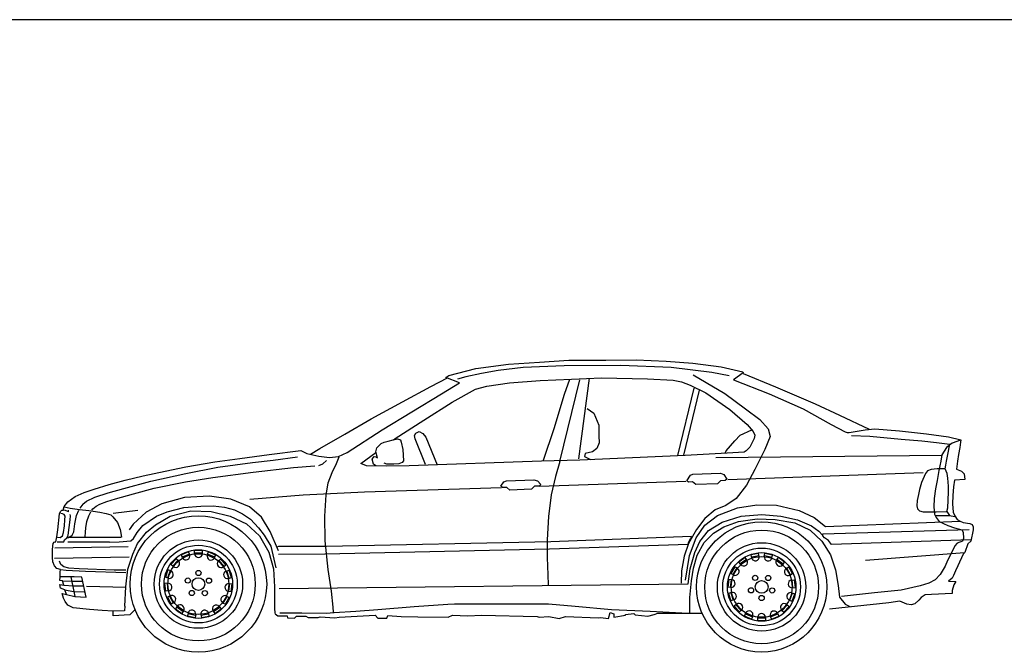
# Model space of a CAD drawing. Header units: millimetres. Extents: x 1343 to 64046, y 44602 to 77982.
# Tile 44 of 68: x 30364 to 35084, y 61506 to 64541. Entities that reach past the tile are written whole.
import ezdxf

# ---------------------------------------------------------------- set-up
doc = ezdxf.new("R2010")
doc.units = ezdxf.units.MM
doc.layers.add('L1', color=7, linetype='Continuous')

# ---------------------------------------------------------------- blocks, each defined once
blk = doc.blocks.new('A$C15BC36DF')
for p, q in [((2029.1, 1361.6), (2186.7, 1381.9)), ((2186.7, 1381.9), (2335, 1392.5)), ((2453.5, 1374), (2256.3, 1365.5)), ((2335, 1392.5), (2475, 1401.6)), ((2724.3, 1375.2), (2453.5, 1374)), ((2475, 1401.6), (2653, 1402.2)), ((2653, 1402.2), (2798.6, 1402.3)), ((2965.1, 1365.5), (2724.3, 1375.2)), ((2798.6, 1402.3), (2941.3, 1397.1)), ((2941.3, 1397.1), (3070, 1387.3)), ((3070, 1387.3), (3204.6, 1369.6)), ((3204.6, 1369.6), (3309.6, 1345.6)), ((1885.9, 1317.8), (1899.8, 1327.5)), ((1899.8, 1327.5), (2029.1, 1361.6)), ((1980.8, 1321.8), (1941.4, 1310.2)), ((2055.9, 1338.2), (1980.8, 1321.8)), ((2136.7, 1352), (2055.9, 1338.2)), ((2256.3, 1365.5), (2136.7, 1352)), ((3160.8, 1342.2), (2965.1, 1365.5)), ((3071.7, 1331.5), (3134.2, 1295.1)), ((3243.4, 1326.7), (3160.8, 1342.2)), ((3311.5, 1341), (3264.9, 1307.9)), ((3309.6, 1345.6), (3311.5, 1341)), ((3310.1, 1337.7), (3465.7, 1273.4)), ((1677.3, 1201.1), (1814.2, 1274.9)), ((1814.2, 1274.9), (1893.6, 1316.1)), ((1864.1, 1240.2), (1951.6, 1292.1)), ((1951.6, 1292.1), (1885.9, 1317.8)), ((2027.6, 1262.6), (2081.6, 1276.2)), ((2081.6, 1276.2), (2190.7, 1292)), ((2190.7, 1292), (2338.5, 1304.2)), ((2338.5, 1304.2), (2487.2, 1310.5)), ((2431.7, 915), (2527.2, 1307.7)), ((2455, 1238.9), (2479.9, 1310.1)), ((2487.2, 1310.5), (2631.6, 1316.7)), ((2523.9, 927.8), (2573.9, 1315.1)), ((2631.6, 1316.7), (2851.7, 1311.4)), ((2851.7, 1311.4), (2975.2, 1305.8)), ((2975.2, 1305.8), (3015.5, 1297.3)), ((3015.5, 1297.3), (3056.2, 1281.1)), ((3056.2, 1281.1), (3132.6, 1245.5)), ((3134.2, 1295.1), (3223, 1241.4)), ((3264.9, 1307.9), (3434.7, 1239.4)), ((1722.2, 1154.2), (1864.1, 1240.2)), ((1916.4, 1199.9), (2027.6, 1262.6)), ((2404.4, 1074.3), (2455, 1238.9)), ((2997, 944.2), (3075.4, 1266.9)), ((3026.2, 946.5), (3101.7, 1257.1)), ((3132.6, 1245.5), (3246.3, 1164.9)), ((3223, 1241.4), (3322.6, 1168.6)), ((3434.7, 1239.4), (3597.7, 1168.1)), ((3465.7, 1273.4), (3656.7, 1191.5)), ((1527.4, 1119.7), (1677.3, 1201.1)), ((1779.4, 1113.4), (1916.4, 1199.9)), ((3656.7, 1191.5), (3772.3, 1136.9)), ((1580.7, 1068), (1722.2, 1154.2)), ((2563.3, 1170.3), (2595.7, 1148)), ((2595.7, 1148), (2619.1, 1089.7)), ((3246.3, 1164.9), (3330.6, 1093.5)), ((3322.6, 1168.6), (3391.3, 1116.4)), ((3597.7, 1168.1), (3733.1, 1093.3)), ((3772.3, 1136.9), (3915.2, 1070)), ((1401.8, 1046.3), (1527.4, 1119.7)), ((1642.4, 1025.5), (1779.4, 1113.4)), ((2619.1, 1089.7), (2618.6, 1038)), ((3330.6, 1093.5), (3358.6, 1058.7)), ((3391.3, 1116.4), (3430.9, 1071.4)), ((3733.1, 1093.3), (3799.7, 1057.7)), ((1281.3, 978.4), (1401.8, 1046.3)), ((1413, 957.9), (1580.7, 1068)), ((1735.7, 1040.1), (1741.2, 1052)), ((1738.8, 1024.5), (1735.7, 1040.1)), ((1741.2, 1052), (1758.5, 1059)), ((1758.5, 1059), (1775, 1050.3)), ((1775, 1050.3), (1789.5, 1031.7)), ((2354.5, 922.3), (2404.4, 1074.3)), ((3271, 1014.9), (3296.3, 1042.4)), ((3296.3, 1042.4), (3352.1, 1066.7)), ((3358.6, 1058.7), (3366, 1041.8)), ((3366, 1041.8), (3364.3, 1025.1)), ((3430.9, 1071.4), (3439.5, 1035.6)), ((3799.7, 1057.7), (3809.9, 1054.1)), ((3809.9, 1054.1), (3819.6, 1053.9)), ((3819.6, 1053.9), (3896.3, 1067.2)), ((3917.4, 1034.7), (3830.6, 1038.4)), ((3896.3, 1067.2), (3942.1, 1071.7)), ((3942.1, 1071.7), (4060.7, 1062.4)), ((4060.7, 1062.4), (4189, 1048)), ((4189, 1048), (4294.7, 1033.4)), ((1554.8, 981.1), (1576.3, 1001)), ((1576.3, 1001), (1590.1, 1007.4)), ((1590.1, 1007.4), (1609.6, 1012.7)), ((1609.6, 1012.7), (1632.6, 1019.2)), ((1632.6, 1019.2), (1654.4, 1024.8)), ((1634.5, 1019.7), (1642.4, 1025.5)), ((1654.4, 1024.8), (1667.7, 1018.7)), ((1667.7, 1018.7), (1672.2, 1007.7)), ((1672.2, 1007.7), (1678.9, 972.2)), ((1788.2, 900.5), (1738.8, 1024.5)), ((1789.5, 1031.7), (1844.1, 899.8)), ((2621, 1004.2), (2609.2, 977.1)), ((2618.6, 1038), (2621, 1004.2)), ((3230.1, 965.9), (3271, 1014.9)), ((3364.3, 1025.1), (3342.1, 984.3)), ((3439.5, 1035.6), (3414.9, 972.7)), ((4068.2, 1021), (3917.4, 1034.7)), ((4167.7, 1013.5), (4068.2, 1021)), ((4238.2, 1005.6), (4167.7, 1013.5)), ((4301.5, 996.8), (4238.2, 1005.6)), ((4307, 999), (4286, 981.8)), ((4294.7, 1033.4), (4354.5, 1020)), ((4313.3, 1004), (4307, 999)), ((4351.9, 1018.4), (4313.3, 1004)), ((4352.9, 1008.2), (4348.8, 982.1)), ((4354.5, 1020), (4352.9, 1008.2)), ((898, 929.6), (1038.1, 948.4)), ((1038.1, 948.4), (1189.9, 967.5)), ((1189.9, 967.5), (1219.3, 954.3)), ((1219.3, 954.3), (1276.1, 940.7)), ((1236.6, 950.8), (1281.3, 978.4)), ((1371.9, 938.9), (1413, 957.9)), ((1477.9, 905.5), (1550.7, 958.6)), ((1549.7, 961.5), (1554.8, 981.1)), ((1558.7, 933.2), (1549.7, 961.5)), ((1678.9, 972.2), (1682.2, 918.3)), ((2553.1, 953.9), (2550.8, 939.5)), ((2588, 961.5), (2553.1, 953.9)), ((2609.2, 977.1), (2588, 961.5)), ((3233.4, 955.9), (3033.4, 943.6)), ((3179.3, 934.1), (4263.3, 946.1)), ((3225.2, 955.4), (3230.1, 965.9)), ((3315.1, 959.5), (3233.4, 955.9)), ((3325.5, 965.9), (3315.1, 959.5)), ((3342.1, 984.3), (3325.5, 965.9)), ((3414.9, 972.7), (3367.2, 876.2)), ((4263.3, 946.6), (4257.6, 917.3)), ((4273.8, 965.1), (4263.3, 946.6)), ((4286, 981.8), (4273.8, 965.1)), ((4285.4, 917.6), (4293.5, 956.6)), ((4293.5, 956.6), (4300.5, 990.2)), ((4342.4, 949.7), (4337.9, 916.5)), ((4348.8, 982.1), (4342.4, 949.7)), ((640, 890.1), (778.5, 913.8)), ((778.5, 913.8), (898, 929.6)), ((793, 887.5), (958.8, 910.5)), ((958.8, 910.5), (1057.5, 922.4)), ((1057.5, 922.4), (1174.8, 937.3)), ((1276.1, 940.7), (1328.3, 934.8)), ((1276.1, 896.6), (1296.6, 904.4)), ((1296.6, 904.4), (1313.5, 920.7)), ((1328.3, 934.8), (1371.9, 938.9)), ((1360.7, 904.5), (1338.5, 861)), ((1372.4, 936.3), (1360.7, 904.5)), ((1505.3, 894.6), (1477.9, 905.5)), ((1532, 926.3), (1541.7, 939)), ((1538.8, 902.8), (1532, 926.3)), ((1550.2, 894.5), (1538.8, 902.8)), ((1541.7, 939), (1552, 938)), ((1552, 938), (1558.7, 933.2)), ((1602, 902.2), (1589.5, 907.5)), ((1635.8, 903), (1602, 902.2)), ((1661.1, 904.6), (1635.8, 903)), ((1676.7, 910.6), (1661.1, 904.6)), ((1682.2, 918.3), (1676.7, 910.6)), ((2344.1, 916.9), (1709.8, 894.1)), ((2527.3, 922.1), (2344.1, 916.9)), ((2431.7, 915), (2410.8, 843.3)), ((3033.4, 943.6), (2527.3, 922.1)), ((2550.8, 939.5), (2579.5, 924.3)), ((4257.6, 917.3), (4253.5, 894.6)), ((4279.7, 879.7), (4282.9, 898.2)), ((4282.9, 898.2), (4285.4, 917.6)), ((4337.9, 916.5), (4333.3, 878.1)), ((434.2, 846.1), (539.5, 868.5)), ((472.1, 820.3), (639.7, 857.7)), ((539.5, 868.5), (640, 890.1)), ((639.7, 857.7), (793, 887.5)), ((768.6, 838.8), (961.6, 864)), ((961.6, 864), (1154.7, 886.5)), ((1154.7, 886.5), (1257.1, 894.6)), ((1338.5, 861), (1320, 810.7)), ((1599.2, 893), (1505.3, 894.6)), ((1709.8, 894.1), (1599.2, 893)), ((3057.6, 849.1), (3069.8, 854.2)), ((3069.8, 854.2), (3201.5, 859.1)), ((3201.5, 859.1), (3218.3, 853.6)), ((3218.3, 853.6), (3231.9, 830.3)), ((3238.1, 829.1), (4174.3, 863.1)), ((3367.2, 876.2), (3326.7, 801.4)), ((4184.8, 858.5), (4166.3, 814.3)), ((4195.1, 870), (4184.8, 858.5)), ((4211.8, 876.4), (4195.1, 870)), ((4240.3, 879.7), (4211.8, 876.4)), ((4249.1, 872.4), (4240.2, 824.6)), ((4279.1, 880.6), (4240.3, 879.7)), ((4253.5, 894.6), (4249.1, 872.4)), ((4288.5, 857.8), (4279.7, 879.7)), ((4291.7, 834.7), (4288.5, 857.8)), ((4333.3, 878.1), (4356.9, 868.6)), ((4356.9, 868.6), (4370.1, 856.1)), ((4370.1, 856.1), (4374, 828.8)), ((199.3, 783), (272, 805.3)), ((272, 805.3), (348.5, 826.1)), ((341.6, 786.2), (472.1, 820.3)), ((348.5, 826.1), (434.2, 846.1)), ((487.5, 787.5), (638.1, 817.7)), ((638.1, 817.7), (768.6, 838.8)), ((1320, 810.7), (1310.8, 755.7)), ((2150, 797), (2164.3, 817.9)), ((2164.3, 817.9), (2176.5, 823)), ((2176.5, 823), (2308.2, 828)), ((2308.2, 828), (2325, 822.4)), ((2325, 822.4), (2340.4, 804.3)), ((2340.4, 804.3), (2333.2, 797.6)), ((2334.9, 796.3), (3036.7, 821.8)), ((2410.8, 843.3), (2391, 755.3)), ((3041.4, 823.1), (3057.6, 849.1)), ((3049.1, 816.5), (3041.4, 823.1)), ((3068.7, 817.3), (3049.1, 816.5)), ((3084.5, 804.6), (3068.7, 817.3)), ((3188.1, 807.9), (3084.5, 804.6)), ((3202.6, 822.8), (3188.1, 807.9)), ((3224.6, 823.7), (3202.6, 822.8)), ((3231.9, 830.3), (3224.6, 823.7)), ((4166.3, 814.3), (4155.7, 780.3)), ((4240.2, 824.6), (4233.1, 783.5)), ((4294.5, 796.7), (4291.7, 834.7)), ((4323.2, 825.1), (4319.1, 793.6)), ((4374, 828.8), (4323.2, 825.1)), ((108.6, 746.9), (151.3, 766.3)), ((151.3, 766.3), (199.3, 783)), ((203.6, 743.8), (267.3, 764.5)), ((267.3, 764.5), (341.6, 786.2)), ((301.4, 736.2), (389.2, 760.6)), ((389.2, 760.6), (487.5, 787.5)), ((1496.5, 767.7), (1202.3, 754.5)), ((1310.8, 755.7), (1303.6, 652.7)), ((2151.9, 789.7), (1496.5, 767.7)), ((2157.7, 790.4), (2150, 797)), ((2177.2, 791.2), (2157.7, 790.4)), ((2193.1, 778.6), (2177.2, 791.2)), ((2296.7, 781.9), (2193.1, 778.6)), ((2311.2, 796.7), (2296.7, 781.9)), ((2333.2, 797.6), (2311.2, 796.7)), ((2391, 755.3), (2377.7, 651.3)), ((3326.7, 801.4), (3276.5, 737.6)), ((4150.8, 757.8), (4145, 728.2)), ((4155.7, 780.3), (4150.8, 757.8)), ((4233.1, 783.5), (4226.8, 738.2)), ((4291.2, 692.8), (4295.1, 768.1)), ((4295.1, 768.1), (4294.5, 796.7)), ((4319.1, 793.6), (4315.5, 751.6)), ((56.1, 699), (73.3, 722.4)), ((73.3, 722.4), (108.6, 746.9)), ((146.3, 710.8), (131.5, 691)), ((146.3, 710.8), (162.7, 724.6)), ((162.7, 724.6), (203.6, 743.8)), ((209.1, 701.1), (227.7, 711.2)), ((227.7, 711.2), (261.4, 724)), ((261.4, 724), (301.4, 736.2)), ((523.6, 712.7), (448.8, 672.5)), ((632.5, 742.1), (523.6, 712.7)), ((753, 749.6), (632.5, 742.1)), ((855.2, 734.6), (753, 749.6)), ((944.8, 697.6), (855.2, 734.6)), ((1202.3, 754.5), (945.6, 732.8)), ((3276.5, 737.6), (3228.3, 704.8)), ((4145, 728.2), (4143.2, 702.8)), ((4226.8, 738.2), (4225.3, 697.3)), ((4315.5, 751.6), (4313.7, 711.6)), ((4313.7, 711.6), (4317.4, 672.7)), ((25.7, 588.2), (34.5, 663.6)), ((34.5, 663.6), (37.9, 676.3)), ((37.9, 676.3), (44.2, 681.8)), ((48, 664.9), (39.8, 665.8)), ((44.2, 681.8), (51.1, 682.4)), ((56.7, 661.9), (48, 664.9)), ((51.1, 682.4), (56.1, 699)), ((62.5, 680.5), (51.1, 682.4)), ((56.2, 697.8), (85.1, 691.4)), ((60.7, 652.4), (56.7, 661.9)), ((76.6, 674), (62.5, 680.5)), ((76.6, 674), (77.2, 681.3)), ((85.1, 691.4), (129.3, 685.8)), ((115.3, 655.7), (126.7, 681.7)), ((129.3, 685.8), (174.2, 680)), ((173.9, 654.4), (184.4, 673.3)), ((174.2, 680), (226.7, 671.9)), ((189.4, 681.6), (193.7, 688.7)), ((193.7, 688.7), (209.1, 701.1)), ((226.7, 671.9), (256.8, 666)), ((256.8, 666), (279.1, 659.2)), ((409, 680.5), (290.8, 666.3)), ((448.8, 672.5), (386.2, 614.7)), ((498.2, 652.5), (550.2, 673.6)), ((550.2, 673.6), (630.5, 694.1)), ((564.2, 653.5), (663, 678)), ((630.5, 694.1), (710.6, 700.9)), ((663, 678), (761.4, 676.1)), ((710.6, 700.9), (770.2, 702)), ((761.4, 676.1), (851.5, 653.4)), ((770.2, 702), (823.9, 696.1)), ((823.9, 696.1), (873.1, 683.9)), ((873.1, 683.9), (910.2, 663.6)), ((910.2, 663.6), (949.1, 638.8)), ((1001.7, 647.6), (944.8, 697.6)), ((3177.4, 684.1), (3126.9, 641.5)), ((3228.3, 704.8), (3177.4, 684.1)), ((3187.5, 656.7), (3283.7, 692.8)), ((3283.7, 692.8), (3377, 707.2)), ((3301.8, 652.8), (3399.8, 661.2)), ((3377, 707.2), (3470.7, 705.2)), ((3399.8, 661.2), (3491.4, 652.7)), ((3470.7, 705.2), (3579.2, 681.1)), ((3579.2, 681.1), (3651.1, 646.7)), ((4143.2, 702.8), (4146.3, 688.3)), ((4146.3, 688.3), (4156.3, 678.3)), ((4156.3, 678.3), (4173.1, 674.1)), ((4173.1, 674.1), (4199.8, 674.5)), ((4199.8, 674.5), (4236.2, 674)), ((4225.3, 697.3), (4228, 662.6)), ((4228, 662.6), (4235.4, 646.8)), ((4236.2, 674), (4287.2, 675.6)), ((4287.2, 675.6), (4291.2, 692.8)), ((4287.2, 675.6), (4300.5, 656.6)), ((4317.4, 672.7), (4324.9, 654.1)), ((57.6, 606.6), (59.7, 635.4)), ((59.7, 635.4), (60.7, 652.4)), ((75.9, 562.6), (85.3, 635.1)), ((86, 655.5), (84.3, 660.5)), ((85.3, 635.1), (86, 655.5)), ((102.6, 577.6), (106.6, 616.4)), ((106.6, 616.4), (115.3, 655.7)), ((160.1, 597), (164.9, 627)), ((164.9, 627), (173.9, 654.4)), ((279.1, 659.2), (290.2, 649.3)), ((290.2, 649.3), (311.5, 622.3)), ((311.5, 622.3), (324.5, 588.8)), ((386.2, 614.7), (367.4, 587.6)), ((432.5, 607.7), (498.2, 652.5)), ((494.7, 611.9), (564.2, 653.5)), ((851.5, 653.4), (929.4, 616.8)), ((929.4, 616.8), (993, 559.4)), ((949.1, 638.8), (987.4, 597.5)), ((1043.4, 579.6), (1001.7, 647.6)), ((1303.6, 652.7), (1304.9, 534.1)), ((2377.7, 651.3), (2371.3, 539.1)), ((3126.9, 641.5), (3086.6, 589.6)), ((3127.7, 609.9), (3187.5, 656.7)), ((3145.4, 583.7), (3210.6, 623.8)), ((3210.6, 623.8), (3301.8, 652.8)), ((3218.6, 601.4), (3289.1, 628.1)), ((3289.1, 628.1), (3377.8, 640.6)), ((3377.8, 640.6), (3463.5, 637.1)), ((3463.5, 637.1), (3558.8, 620.5)), ((3491.4, 652.7), (3570.7, 634.9)), ((3558.8, 620.5), (3631.4, 585.4)), ((3570.7, 634.9), (3638.6, 606.6)), ((3651.1, 646.7), (3705, 602.8)), ((3705, 602.8), (4350.2, 628.8)), ((4232.8, 657.1), (4300.5, 656.6)), ((4235.4, 646.8), (4250.3, 626.9)), ((4250.3, 626.9), (4292.1, 608.5)), ((4300.5, 656.6), (4324.8, 652.1)), ((4324.9, 654.1), (4337.2, 636.5)), ((4337.2, 636.5), (4350.9, 628.7)), ((4350.9, 628.7), (4365.9, 623.2)), ((4365.9, 623.2), (4396.7, 617.8)), ((4396.7, 617.8), (4408.4, 613)), ((21.2, 553.9), (25.7, 588.2)), ((48, 558.2), (52.9, 574)), ((52.9, 574), (57.6, 606.6)), ((94.7, 562.3), (102.6, 577.6)), ((156.3, 554.2), (158, 576.9)), ((158, 576.9), (160.1, 597)), ((324.5, 588.8), (330.6, 552.6)), ((388.8, 545.3), (406.5, 574.2)), ((406.5, 574.2), (432.5, 607.7)), ((407.7, 521.3), (450.8, 575.7)), ((450.8, 575.7), (494.7, 611.9)), ((987.4, 597.5), (1014.3, 561.3)), ((1083.3, 487.1), (1043.4, 579.6)), ((3086.6, 589.6), (3049.5, 521.3)), ((3086.3, 548.7), (3127.7, 609.9)), ((3103, 532.1), (3145.4, 583.7)), ((3123.1, 526.1), (3169.3, 571.4)), ((3169.3, 571.4), (3218.6, 601.4)), ((3631.4, 585.4), (3687.5, 533.2)), ((3638.6, 606.6), (3674, 581.1)), ((3674, 581.1), (3691.6, 562.6)), ((3693.2, 558.2), (3693.3, 569.1)), ((3693.3, 569.1), (4394.5, 589.7)), ((4292.1, 608.5), (4324.1, 597.5)), ((4324.1, 597.5), (4359, 587.9)), ((4359, 587.9), (4365.4, 577.1)), ((4365.4, 577.1), (4367.5, 545.9)), ((4413, 586.8), (4402.7, 533)), ((4408.4, 613), (4413, 601.9)), ((4413, 601.9), (4413, 586.8)), ((1.2, 511.4), (3.8, 521.4)), ((3.8, 521.4), (8.1, 528)), ((8.1, 528), (13, 530.1)), ((13, 530.1), (16.7, 530.5)), ((16.7, 530.5), (21.2, 553.9)), ((22.1, 530.5), (54.5, 530.8)), ((23.7, 552), (36.5, 550.9)), ((36.5, 550.9), (48, 558.2)), ((54.5, 530.8), (58.4, 539.9)), ((58.4, 539.9), (69.2, 549.3)), ((69.2, 549.3), (75.9, 562.6)), ((83.7, 554.3), (69.2, 549.3)), ((69.2, 549.3), (90.2, 552.6)), ((273.7, 528.1), (73.8, 528.9)), ((83.7, 554.3), (94.7, 562.3)), ((90.2, 552.6), (128.1, 552.4)), ((128.1, 552.4), (175.4, 552.4)), ((175.4, 552.4), (235.9, 552.5)), ((235.9, 552.5), (301.1, 551.6)), ((273.7, 528.1), (320.1, 529.3)), ((301.1, 551.6), (329.5, 552.4)), ((320.1, 529.3), (375.7, 534.5)), ((375.7, 534.5), (388.8, 545.3)), ((384.9, 470.4), (407.7, 521.3)), ((993, 559.4), (1037.5, 481)), ((1014.3, 561.3), (1047, 509.8)), ((1304.9, 534.1), (1319.4, 396.7)), ((2388.9, 529.8), (1313.9, 508.4)), ((2371.3, 539.1), (2372, 455.3)), ((3061, 555.6), (2388.9, 529.8)), ((3049.5, 521.3), (3028.7, 462)), ((3046.8, 518.6), (3050, 530.3)), ((3050, 530.3), (3057.7, 544.7)), ((3053.1, 463.8), (3086.3, 548.7)), ((3057.7, 544.7), (3064.6, 552.5)), ((3064.6, 552.5), (3061, 555.6)), ((3078.9, 479.4), (3103, 532.1)), ((3090.9, 465.4), (3123.1, 526.1)), ((3687.5, 533.2), (3729.8, 467.1)), ((3700.7, 549.4), (3693.2, 558.2)), ((3720.2, 536.5), (3700.7, 549.4)), ((3735, 517.6), (3720.2, 536.5)), ((4401.6, 540.1), (3735, 517.6)), ((4336.2, 523.3), (4326.2, 510.9)), ((4362.3, 533.4), (4336.2, 523.3)), ((4367.5, 545.9), (4362.3, 533.4)), ((4387.7, 520), (4373.5, 478.3)), ((4402.7, 533), (4387.7, 520)), ((0, 454.2), (0.3, 489.4)), ((0.3, 489.4), (1.2, 511.4)), ((11.5, 501.1), (362.9, 507.1)), ((651.8, 481.8), (617.8, 466.9)), ((657.8, 468), (651.8, 481.8)), ((681.5, 473), (681.6, 488)), ((718.6, 476.4), (681.5, 476.6)), ((718.7, 487.8), (681.6, 488)), ((718.6, 472.8), (718.7, 487.8)), ((742.3, 467.7), (748.4, 481.4)), ((782.3, 466.1), (748.4, 481.4)), ((1037.5, 481), (1060.2, 400.8)), ((1047, 509.8), (1070.6, 405.3)), ((1083.5, 508.4), (1078.6, 505.7)), ((1083.2, 470.3), (1305.4, 473.1)), ((1313.9, 508.4), (1083.5, 508.4)), ((1305.4, 473.1), (2382, 497.1)), ((2382, 497.1), (3046.8, 518.6)), ((3057.1, 399.8), (3078.9, 479.4)), ((3384.9, 474.7), (3348.6, 467.1)), ((3388, 459.9), (3384.9, 474.7)), ((3412.2, 459.8), (3415.3, 474.5)), ((3451.6, 466.7), (3415.3, 474.5)), ((3897.9, 441.9), (4372.2, 478.2)), ((4326.2, 510.9), (4302.3, 464.7)), ((4373.5, 478.3), (4365.2, 470.9)), ((1.6, 434.2), (0, 454.2)), ((10.2, 414.2), (1.6, 434.2)), ((9.4, 451.6), (367.9, 458.5)), ((39.6, 421.6), (33.2, 436.7)), ((361.8, 399.2), (384.9, 470.4)), ((593.1, 449.1), (568.1, 421.6)), ((601.5, 441.4), (576.6, 413.9)), ((604.2, 438.9), (593.1, 449.1)), ((623.8, 453.1), (617.8, 466.9)), ((656.4, 471.3), (622.4, 456.4)), ((777.6, 455.7), (743.7, 470.9)), ((776.1, 452.4), (782.3, 466.1)), ((795.6, 438.1), (806.8, 448.1)), ((823, 412.8), (798.3, 440.5)), ((831.6, 420.4), (806.8, 448.1)), ((2372, 455.3), (2374.9, 371.4)), ((3028.7, 462), (3015.9, 390.6)), ((3034.8, 346.6), (3053.1, 463.8)), ((3072.9, 402.9), (3090.9, 465.4)), ((3320.7, 454.9), (3290.6, 433.2)), ((3299.4, 421), (3290.6, 433.2)), ((3327.4, 445.6), (3297.2, 423.9)), ((3329.5, 442.6), (3320.7, 454.9)), ((3351.6, 452.4), (3348.6, 467.1)), ((3387.2, 463.5), (3350.9, 455.9)), ((3449.2, 455.5), (3412.9, 463.4)), ((3448.4, 452), (3451.6, 466.7)), ((3470.5, 442), (3479.4, 454.2)), ((3502.5, 423), (3472.6, 444.9)), ((3509.3, 432.2), (3479.4, 454.2)), ((3500.4, 420.1), (3509.3, 432.2)), ((3729.8, 467.1), (3753.7, 395.4)), ((4290.6, 440.9), (4278.8, 413.8)), ((4302.3, 464.7), (4290.6, 440.9)), ((4365.2, 470.9), (4340.4, 414.7)), ((21.7, 401.9), (10.2, 414.2)), ((38.3, 396.8), (21.7, 401.9)), ((36.3, 361.5), (37.1, 383.8)), ((37.1, 383.8), (38.3, 396.8)), ((38.3, 396.8), (66.4, 393.7)), ((54.4, 409.3), (39.6, 421.6)), ((78.7, 404.1), (54.4, 409.3)), ((66.4, 393.7), (159.1, 388.6)), ((127.7, 399.8), (78.7, 404.1)), ((295.9, 394), (127.7, 399.8)), ((159.1, 388.6), (351.9, 382.2)), ((351.5, 393.7), (295.9, 394)), ((351.8, 313.8), (361.8, 399.2)), ((552.8, 395.3), (541.1, 360)), ((563.6, 391.7), (552, 356.5)), ((567.1, 390.6), (552.8, 395.3)), ((579.3, 411.5), (568.1, 421.6)), ((820.3, 410.4), (831.6, 420.4)), ((832.3, 389.4), (846.7, 394)), ((847.1, 355.2), (835.8, 390.5)), ((858, 358.7), (846.7, 394)), ((1060.2, 400.8), (1063.7, 313.6)), ((1319.4, 396.7), (1335.9, 294.1)), ((3015.9, 390.6), (3013.8, 331)), ((3047.1, 328.2), (3057.1, 399.8)), ((3062.9, 342.5), (3072.9, 402.9)), ((3270.1, 410.6), (3251.4, 378.6)), ((3264.4, 371), (3251.4, 378.6)), ((3280, 404.9), (3261.3, 372.8)), ((3283.1, 403), (3270.1, 410.6)), ((3516.5, 402), (3529.6, 409.5)), ((3538.1, 371.6), (3519.6, 403.8)), ((3548, 377.3), (3529.6, 409.5)), ((3753.7, 395.4), (3766.9, 320.4)), ((4278.8, 413.8), (4254.9, 372.8)), ((4329.4, 391.4), (4318.7, 369.2)), ((4340.4, 414.7), (4329.4, 391.4)), ((34.9, 344.8), (36.3, 361.5)), ((48.1, 342.8), (34.9, 344.8)), ((88, 361.5), (36.3, 361.5)), ((53.9, 321.7), (48.1, 342.8)), ((48.1, 342.8), (93.4, 340.7)), ((103.8, 361.4), (88, 361.5)), ((88, 361.5), (107.6, 268.1)), ((93.4, 340.7), (143.3, 341)), ((141.4, 361.3), (103.8, 361.4)), ((160.9, 265), (141.4, 361.3)), ((552.8, 331.3), (537.8, 329.8)), ((555.4, 355.3), (541.1, 360)), ((549.2, 330.9), (552.9, 294)), ((843.6, 354.1), (858, 358.7)), ((2374.9, 371.4), (2376.7, 323.5)), ((3055.8, 263.1), (3062.9, 342.5)), ((3241.8, 349.6), (3237.8, 312.8)), ((3256.8, 348), (3241.8, 349.6)), ((3253.2, 348.4), (3249.2, 311.5)), ((3534.9, 369.8), (3548, 377.3)), ((3542.3, 346.8), (3557.3, 348.3)), ((3549.6, 310.2), (3545.9, 347.1)), ((3561, 311.3), (3557.3, 348.3)), ((4201.3, 332), (4158.8, 319.6)), ((4230.4, 348.3), (4201.3, 332)), ((4254.9, 372.8), (4230.4, 348.3)), ((4312.2, 356.3), (4295.2, 340.6)), ((4295.2, 340.6), (4330, 339.2)), ((4318.7, 369.2), (4312.2, 356.3)), ((4330, 339.2), (4320.6, 323.5)), ((34.9, 325), (53.9, 321.7)), ((37.9, 307), (34.9, 325)), ((58.6, 299.7), (37.9, 307)), ((53.9, 321.7), (100.6, 318.3)), ((58.6, 299.7), (101, 292.1)), ((67.1, 277.3), (58.6, 299.7)), ((100.6, 318.3), (146.5, 319.3)), ((101, 292.1), (151.7, 290.6)), ((352.8, 311.1), (163.9, 316.1)), ((346.5, 220.7), (351.8, 313.8)), ((537.8, 329.8), (541.6, 292.8)), ((556.5, 294.3), (541.6, 292.8)), ((842, 293.1), (857, 291.5)), ((845.6, 292.7), (849.7, 329.6)), ((846.1, 330), (861, 328.3)), ((857, 291.5), (861, 328.3)), ((1063.7, 313.6), (1063.8, 213.9)), ((1086, 305.7), (3047.1, 328.2)), ((1335.9, 294.1), (1344.3, 216.1)), ((3252.8, 311.1), (3237.8, 312.8)), ((3255.2, 287), (3240.9, 282.4)), ((3251.8, 285.9), (3263.1, 250.6)), ((3535.2, 249.4), (3546.8, 284.7)), ((3543.4, 285.8), (3557.7, 281.1)), ((3546, 309.8), (3561, 311.3)), ((3766.9, 320.4), (3772.5, 264.5)), ((3940.6, 285.2), (3781.9, 267.1)), ((4068.2, 298.7), (3940.6, 285.2)), ((4158.8, 319.6), (4068.2, 298.7)), ((4320.6, 323.5), (4312.7, 296.3)), ((4312.7, 296.3), (4313.2, 281.7)), ((46.4, 282.4), (67.1, 277.3)), ((53.6, 259.4), (46.4, 282.4)), ((61.7, 244), (53.6, 259.4)), ((73.1, 226), (61.7, 244)), ((67.1, 277.3), (107.6, 268.1)), ((107.6, 268.1), (160.9, 265)), ((563.9, 271.3), (550.8, 263.8)), ((550.8, 263.8), (569.3, 231.6)), ((560.8, 269.5), (579.2, 237.3)), ((582.3, 239.1), (569.3, 231.6)), ((815.8, 238.1), (828.8, 230.5)), ((818.9, 236.2), (837.6, 268.3)), ((828.8, 230.5), (847.5, 262.5)), ((834.5, 270.1), (847.5, 262.5)), ((3055.7, 187.8), (3055.8, 263.1)), ((3240.9, 282.4), (3252.2, 247.1)), ((3266.5, 251.7), (3252.2, 247.1)), ((3531.8, 250.5), (3546.1, 245.8)), ((3546.1, 245.8), (3557.7, 281.1)), ((4009.3, 237.1), (3724.7, 207.1)), ((3772.5, 264.5), (3800.5, 231.1)), ((4062.2, 245.9), (4009.3, 237.1)), ((4095.9, 230.2), (4062.2, 245.9)), ((4152.7, 250.5), (4133.5, 233.2)), ((4163.7, 262.3), (4152.7, 250.5)), ((4183.4, 275.7), (4163.7, 262.3)), ((4213.4, 277.1), (4183.4, 275.7)), ((4313.2, 281.7), (4213.4, 277.1)), ((99.2, 213.8), (73.1, 226)), ((177, 205.4), (99.2, 213.8)), ((239, 200.5), (177, 205.4)), ((291.6, 197.2), (239, 200.5)), ((291.1, 175.5), (291.6, 197.2)), ((345.5, 199.8), (291.6, 197.2)), ((346.5, 220.7), (345.5, 199.8)), ((394.8, 204.2), (371.2, 179.6)), ((598.4, 221), (589.5, 208.9)), ((589.5, 208.9), (619.5, 186.9)), ((596.3, 218.1), (626.2, 196.2)), ((628.4, 199.1), (619.5, 186.9)), ((650.4, 189.1), (647.2, 174.4)), ((769.4, 198.5), (778.2, 186.3)), ((771.5, 195.5), (801.6, 217.2)), ((778.2, 186.3), (808.3, 207.9)), ((799.5, 220.1), (808.3, 207.9)), ((1063.8, 213.9), (1066.3, 186.1)), ((1089.8, 190.2), (1196.1, 190)), ((1196.1, 190), (1311.3, 188.2)), ((1311.3, 188.2), (1350.4, 191.5)), ((1344.3, 216.1), (1346, 192.2)), ((1350.4, 191.5), (1454.4, 196.8)), ((1454.4, 196.8), (1559.5, 205.4)), ((1559.5, 205.4), (1733.7, 220.5)), ((1733.7, 220.5), (1895.2, 231.1)), ((1895.2, 231.1), (1926.8, 232.9)), ((1926.8, 232.9), (2063.6, 232.2)), ((2063.6, 232.2), (2311.5, 232.3)), ((2311.5, 232.3), (2378.4, 232.7)), ((2378.4, 232.7), (2506, 221.6)), ((2506, 221.6), (2679.6, 205.5)), ((2665.9, 161.6), (2672.7, 191)), ((2672.7, 191), (2690.6, 184.8)), ((2679.6, 205.5), (2865.6, 196.8)), ((2865.6, 196.8), (3017.5, 189.3)), ((3017.5, 189.3), (3055.7, 187.8)), ((3278.5, 230.7), (3267.3, 220.7)), ((3267.3, 220.7), (3292, 193)), ((3275.8, 228.3), (3300.5, 200.6)), ((3303.2, 203), (3292, 193)), ((3494.6, 202.2), (3505.8, 192)), ((3497.3, 199.7), (3522.2, 227.2)), ((3505.8, 192), (3530.7, 219.5)), ((3519.6, 229.6), (3530.7, 219.5)), ((3800.5, 231.1), (3822.5, 219.6)), ((4116.6, 227.3), (4095.9, 230.2)), ((4133.5, 233.2), (4116.6, 227.3)), ((371.2, 179.6), (291.1, 175.5)), ((647.2, 174.4), (683.5, 166.6)), ((649.7, 185.6), (685.9, 177.7)), ((686.7, 181.3), (683.5, 166.6)), ((710.9, 181.2), (714, 166.4)), ((711.6, 177.6), (748, 185.2)), ((714, 166.4), (750.3, 174)), ((747.2, 188.7), (750.3, 174)), ((1067.2, 184.6), (1081, 175.1)), ((1081, 175.1), (1124.3, 174.7)), ((1124.3, 174.7), (1127.2, 165.4)), ((1127.2, 165.4), (1160.3, 164.5)), ((1160.3, 164.5), (1170.3, 173.4)), ((1170.3, 173.4), (1214.3, 173.9)), ((1214.3, 173.9), (1226.3, 167.2)), ((1226.3, 167.2), (1273.7, 166.5)), ((1273.7, 166.5), (1283, 170.8)), ((1283, 170.8), (1354.3, 165.4)), ((1354.3, 165.4), (1373.9, 169)), ((1373.9, 169), (1546.1, 178.8)), ((1546.1, 178.8), (1559.6, 164.5)), ((1559.6, 164.5), (1602.6, 164.1)), ((1602.6, 164.1), (1607.1, 177.1)), ((1607.1, 177.1), (1670.8, 172.2)), ((1670.8, 172.2), (1751.4, 170.3)), ((1751.4, 170.3), (1897.1, 168.3)), ((1897.1, 168.3), (1917.3, 177.9)), ((1917.3, 177.9), (1991.1, 175.7)), ((1991.1, 175.7), (2057.1, 177.8)), ((2057.1, 177.8), (2323.4, 172.5)), ((2323.4, 172.5), (2333.1, 168.6)), ((2333.1, 168.6), (2378.9, 172)), ((2378.9, 172), (2428.9, 161.7)), ((2428.9, 161.7), (2459, 171.8)), ((2459, 171.8), (2618, 165.9)), ((2618, 165.9), (2627.3, 167.4)), ((2627.3, 167.4), (2665.9, 161.6)), ((2690.6, 184.8), (2691, 169)), ((2691, 169), (2747.2, 178.3)), ((2747.2, 182.1), (2786.5, 185.5)), ((2747.2, 178.3), (2747.2, 182.1)), ((2786.5, 185.5), (2792.4, 180)), ((2792.4, 180), (2853.9, 173.5)), ((2853.9, 173.5), (2883.9, 180.8)), ((2883.9, 180.8), (2902.5, 188.3)), ((2902.5, 188.3), (3116, 187.3)), ((3322.7, 188.7), (3316.6, 175)), ((3316.6, 175), (3350.4, 159.7)), ((3321.3, 185.4), (3355.1, 170.2)), ((3356.6, 173.4), (3350.4, 159.7)), ((3380.2, 168.3), (3380.2, 153.3)), ((3380.2, 164.7), (3417.3, 164.5)), ((3380.2, 153.3), (3417.3, 153.1)), ((3417.3, 168.2), (3417.3, 153.1)), ((3441, 173.1), (3447.1, 159.3)), ((3442.5, 169.8), (3476.4, 184.7)), ((3447.1, 159.3), (3481.1, 174.2)), ((3475, 188), (3481.1, 174.2))]:
    blk.add_line(p, q)
for centre, radius in [((699.4, 327.4), 327.4), ((3399.4, 313.7), 312.2), ((699.4, 327.4), 272.6), ((3399.4, 313.7), 272.6), ((699.4, 327.4), 212), ((3399.4, 313.7), 212), ((699.4, 327.4), 186.4), ((699.4, 327.4), 164.4), ((699.4, 327.4), 145.8), ((3399.4, 313.7), 186.4), ((3399.4, 313.7), 164.4), ((3399.4, 313.7), 145.8), ((699.7, 380.7), 12.5), ((648.8, 344.1), 12.5), ((699.4, 327.4), 30.5), ((750.2, 343.6), 12.5), ((3368.3, 357), 12.5), ((3399.4, 313.7), 30.5), ((3430.9, 356.7), 12.5), ((667.9, 284.4), 12.5), ((730.6, 284.1), 12.5), ((3348.6, 297.5), 12.5), ((3450, 297), 12.5), ((3399.2, 260.4), 12.5)]:
    blk.add_circle(centre, radius)
for centre, start, end in [((700.1, 473.9), 182.9905, 356.5095), ((591, 425.9), 230.9905, 44.5095), ((640.4, 461.5), 206.9905, 20.5095), ((759.6, 461), 158.9905, 332.5095), ((808.8, 425), 134.9905, 308.5095), ((3313.8, 432.6), 218.9905, 32.5095), ((3369.6, 457.2), 194.9905, 8.5095), ((3430.5, 456.9), 170.9905, 344.5095), ((3486.1, 431.9), 146.9905, 320.5095), ((560.3, 373.3), 254.9905, 68.5095), ((839, 372.1), 110.9905, 284.5095), ((3272.8, 387.5), 242.9905, 56.5095), ((3526.6, 386.4), 122.9905, 296.5095), ((553.6, 312.7), 278.9905, 92.5095), ((3253.7, 329.7), 266.9905, 80.5095), ((3545.2, 328.4), 98.9905, 272.5095), ((845.1, 311.4), 86.9905, 260.5095), ((3259.9, 269), 290.9905, 104.5095), ((3538.6, 267.8), 74.9905, 248.5095), ((572.2, 254.7), 302.9905, 116.5095), ((826, 253.6), 62.9905, 236.5095), ((612.8, 209.2), 326.9905, 140.5095), ((668.3, 184.2), 350.9905, 164.5095), ((729.3, 183.9), 14.9905, 188.5095), ((785, 208.5), 38.9905, 212.5095), ((3290.1, 216.1), 314.9905, 128.5095), ((3339.2, 180.1), 338.9905, 152.5095), ((3458.4, 179.6), 26.9905, 200.5095), ((3507.9, 215.2), 50.9905, 224.5095), ((3398.8, 167.2), 2.9905, 176.5095)]:
    blk.add_arc(centre, 18.6, start, end)
blk = doc.blocks.new('FORMAT')
at = {"layer": 'L1', "color": 155, "true_color": 0x546d8e}
blk.add_line((64045.9, 64541), (3580.5, 64541), dxfattribs=at)

msp = doc.modelspace()

# ---------------------------------------------------------------- block references
msp.add_blockref('A$C15BC36DF', (30521.2, 61506.2))
at = {"layer": 'L1'}
msp.add_blockref('FORMAT', (0, 0), dxfattribs=at)

doc.saveas('drawing.dxf')
